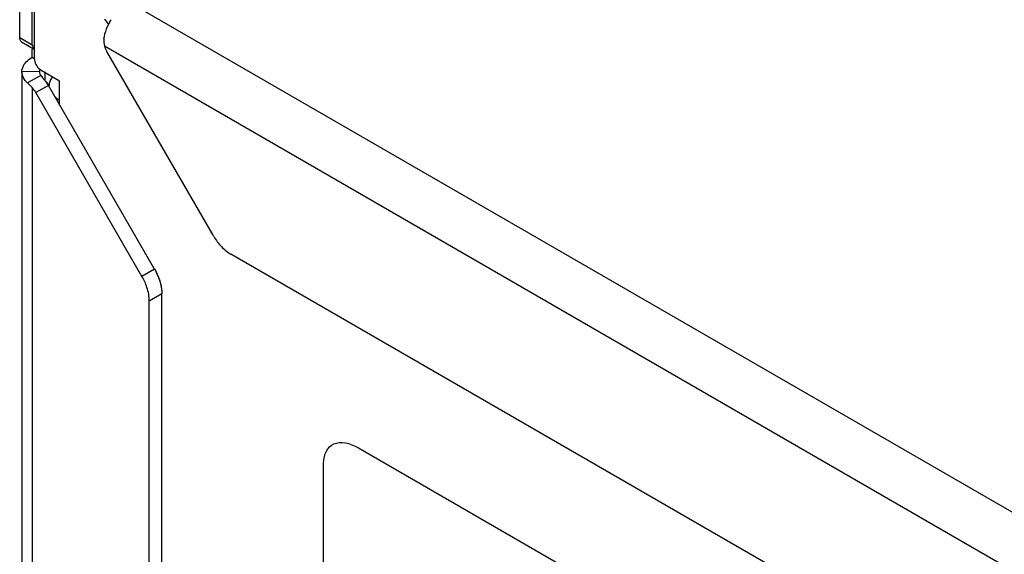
# Model space of a CAD drawing. Header units: inches. Extents: x 0 to 34, y 0 to 22.
# Tile 46 of 127: x 2.476 to 3.296, y 8.928 to 9.373. Entities that reach past the tile are written whole.
import ezdxf

# ---------------------------------------------------------------- set-up
doc = ezdxf.new("R2010")
doc.units = ezdxf.units.IN
doc.header["$LTSCALE"] = 1.87
doc.header["$MEASUREMENT"] = 0
doc.layers.get('0').update_dxf_attribs({"linetype": 'CONTINUOUS'})
doc.layers.add('COSMETIC', color=7, linetype='CONTINUOUS')

msp = doc.modelspace()

# ---------------------------------------------------------------- linework, layer by layer
at = {"color": 7, "linetype": 'CONTINUOUS'}
for p, q in [((2.47609, 9.3584), (2.47609, 9.40421)), ((2.48827, 9.39717), (2.48827, 9.34092)), ((2.55264, 9.39617), (5.48268, 7.7044)), ((2.47609, 9.3584), (2.48653, 9.35237)), ((2.47772, 9.3548), (2.48816, 9.34877)), ((2.54662, 9.35143), (5.44695, 7.67681)), ((2.48653, 9.34193), (2.48653, 9.34878)), ((2.48653, 9.34193), (2.48827, 9.34092)), ((2.63701, 9.19379), (2.54874, 9.34667)), ((2.47788, 9.32986), (2.47789, 9.33033)), ((2.47788, 9.32987), (2.47788, 7.75238)), ((2.47789, 9.33033), (2.49265, 9.3301)), ((2.49358, 9.32688), (2.48266, 9.32057)), ((2.49282, 9.33197), (2.49384, 9.33128)), ((2.49384, 9.33128), (2.50915, 9.32244)), ((2.50002, 9.31855), (2.48959, 9.31252)), ((2.50915, 9.30275), (2.50915, 9.32244)), ((2.48653, 9.31673), (2.48653, 7.74141)), ((2.57785, 9.15964), (2.48959, 9.31252)), ((2.50662, 9.30803), (2.50915, 9.30637)), ((5.3418, 7.62502), (2.65177, 9.17821)), ((2.58829, 9.16567), (2.57785, 9.15964)), ((2.5944, 9.14509), (2.58396, 9.13907)), ((2.58396, 7.80656), (2.58396, 9.13907))]:
    msp.add_line(p, q, dxfattribs=at)
at = {"color": 3, "linetype": 'CONTINUOUS'}
for p, q in [((2.48653, 9.35237), (2.48653, 9.39818)), ((2.49264, 9.32987), (2.49265, 9.3301)), ((2.49265, 9.3301), (2.49303, 9.33182)), ((2.49358, 9.32688), (2.49503, 9.32497)), ((2.49697, 9.32987), (2.49697, 9.32276)), ((2.58829, 9.16567), (2.50002, 9.31855)), ((2.5944, 7.81259), (2.5944, 9.14509))]:
    msp.add_line(p, q, dxfattribs=at)
at = {"color": 40, "linetype": 'CONTINUOUS'}
for p, q in [((2.75802, 9.01693), (3.11741, 8.80942)), ((2.72902, 8.77463), (2.72902, 9.00421))]:
    msp.add_line(p, q, dxfattribs=at)
at = {"color": 3, "linetype": 'CONTINUOUS'}
for centre, radius, start, end in [((2.49762, 9.32987), 0.00498, 180.08212, 190.24263), ((2.52979, 9.35403), 0.04531, 219.88798, 221.05675), ((2.55144, 9.37287), 0.07401, 221.04884, 221.80852), ((2.60076, 9.41697), 0.14017, 221.80427, 222.22694), ((2.47937, 9.30683), 0.02374, 35.95315, 42.14779), ((2.47818, 9.30595), 0.02521, 31.99844, 35.98688), ((2.47792, 9.30579), 0.02552, 30.00059, 32.00773)]:
    msp.add_arc(centre, radius, start, end, dxfattribs=at)
at = {"color": 7, "linetype": 'CONTINUOUS'}
for centre, radius, start, end in [((2.44917, 9.28295), 0.05037, 42.12451, 48.33135), ((2.51043, 9.31841), 0.00994, 170.01331, 180.00362), ((2.51964, 9.32536), 0.02167, 229.34403, 233.07932)]:
    msp.add_arc(centre, radius, start, end, dxfattribs=at)
for points in [[(2.54614, 9.35722), (2.54707, 9.36285), (2.54927, 9.36833), (2.5522, 9.37323)], [(2.55003, 9.36915), (2.54923, 9.37076), (2.5481, 9.37226), (2.5467, 9.37337)], [(2.47772, 9.3548), (2.47658, 9.35546), (2.47609, 9.35708), (2.47609, 9.3584)], [(2.54614, 9.35722), (2.54582, 9.35531), (2.54603, 9.35327), (2.54662, 9.35143)], [(2.54662, 9.35143), (2.54715, 9.34977), (2.54788, 9.34817), (2.54874, 9.34667)], [(2.48827, 9.34092), (2.48827, 9.33757), (2.4902, 9.33405), (2.49282, 9.33197)], [(2.50337, 9.32576), (2.50205, 9.32415), (2.50101, 9.32219), (2.50065, 9.32014)], [(2.48959, 9.31252), (2.48872, 9.31402), (2.48769, 9.31545), (2.48653, 9.31673)], [(2.63701, 9.19379), (2.6387, 9.19087), (2.64068, 9.18809), (2.64294, 9.18557)], [(2.64294, 9.18557), (2.6455, 9.18271), (2.64845, 9.18012), (2.65177, 9.17821)], [(2.58201, 9.15039), (2.58095, 9.1536), (2.57954, 9.15672), (2.57785, 9.15964)], [(2.58396, 9.13907), (2.58396, 9.1429), (2.5832, 9.14675), (2.58201, 9.15039)]]:
    msp.add_open_spline(points, degree=3, dxfattribs=at)
at = {"color": 3, "linetype": 'CONTINUOUS'}
for points in [[(2.48653, 9.35237), (2.48653, 9.35105), (2.48702, 9.34943), (2.48816, 9.34877)], [(2.49358, 9.32688), (2.49317, 9.32752), (2.49286, 9.32824), (2.49272, 9.32899)]]:
    msp.add_open_spline(points, degree=3, dxfattribs=at)
at = {"color": 7, "linetype": 'CONTINUOUS'}
for points, knots in [([(2.47789, 9.33033), (2.47794, 9.33142), (2.47903, 9.33635), (2.48319, 9.34), (2.48653, 9.34193)], [0, 0, 0, 0, 0.220245, 1, 1, 1, 1]), ([(2.48266, 9.32057), (2.48191, 9.32123), (2.47944, 9.32374), (2.47788, 9.32732), (2.47788, 9.32986)], [0, 0, 0, 0, 0.280007, 1, 1, 1, 1])]:
    msp.add_open_spline(points, degree=3, knots=knots, dxfattribs=at)
at = {"color": 3, "linetype": 'CONTINUOUS'}
msp.add_open_spline([(2.58829, 9.16567), (2.58925, 9.16401), (2.59248, 9.15759), (2.5944, 9.15037), (2.5944, 9.14509)], degree=3, knots=[0, 0, 0, 0, 0.267148, 1, 1, 1, 1], dxfattribs=at)
at = {"color": 40, "linetype": 'CONTINUOUS'}
msp.add_open_spline([(2.72902, 9.00421), (2.72902, 9.01188), (2.73612, 9.0242), (2.75075, 9.02113), (2.75802, 9.01693)], degree=3, knots=[0, 0, 0, 0, 0.477447, 1, 1, 1, 1], dxfattribs=at)
at = {"layer": 'COSMETIC', "color": 7, "linetype": 'CONTINUOUS'}
for p, q in [((2.49697, 9.32276), (2.4975, 9.32215)), ((2.4975, 9.32215), (2.49805, 9.32148)), ((2.49805, 9.32148), (2.49858, 9.32077)), ((2.49858, 9.32077), (2.50002, 9.31855)), ((2.58829, 9.16567), (2.50002, 9.31855)), ((2.5944, 7.81259), (2.5944, 9.14509))]:
    msp.add_line(p, q, dxfattribs=at)
for points, knots in [([(2.58829, 9.16567), (2.58844, 9.1654), (2.58867, 9.165), (2.58897, 9.16446), (2.58915, 9.16412), (2.58929, 9.16384), (2.58938, 9.16367), (2.58945, 9.16354), (2.58953, 9.16339), (2.58962, 9.1632), (2.58973, 9.16298), (2.58984, 9.16276), (2.58994, 9.16257), (2.59001, 9.16242), (2.59007, 9.16231), (2.59011, 9.1622), (2.59018, 9.16206), (2.59026, 9.16189), (2.59036, 9.16168), (2.59046, 9.16147), (2.59054, 9.1613), (2.5906, 9.16116), (2.59067, 9.161), (2.59075, 9.16082), (2.59085, 9.16059), (2.59095, 9.16036), (2.59103, 9.16017), (2.5911, 9.16002), (2.59116, 9.15987), (2.59126, 9.15962), (2.59141, 9.15925), (2.59153, 9.15896), (2.59159, 9.15881)], [0, 0, 0, 0, 0.125, 0.1875, 0.25, 0.28125, 0.3125, 0.328125, 0.34375, 0.375, 0.40625, 0.4375, 0.46875, 0.484375, 0.5, 0.515625, 0.53125, 0.5625, 0.59375, 0.625, 0.65625, 0.671875, 0.6875, 0.71875, 0.75, 0.78125, 0.8125, 0.828125, 0.84375, 0.875, 0.9375, 1, 1, 1, 1]), ([(2.59159, 9.15881), (2.59164, 9.15867), (2.59175, 9.15839), (2.59188, 9.15803), (2.59197, 9.15779), (2.59202, 9.15764), (2.59208, 9.15749), (2.59214, 9.1573), (2.59222, 9.15707), (2.5923, 9.15684), (2.59237, 9.15665), (2.59242, 9.15649), (2.59247, 9.15635), (2.59252, 9.15618), (2.59259, 9.15596), (2.59265, 9.15575), (2.59271, 9.15558), (2.59275, 9.15543), (2.59279, 9.15533), (2.59282, 9.15522), (2.59286, 9.15506), (2.59292, 9.15487), (2.59298, 9.15464), (2.59305, 9.15442), (2.5931, 9.15423), (2.59314, 9.15408), (2.59318, 9.15394), (2.59322, 9.15376), (2.59327, 9.15355), (2.59333, 9.15334), (2.59337, 9.15317), (2.59341, 9.15303), (2.59344, 9.15288), (2.5935, 9.15261), (2.59358, 9.15224), (2.59365, 9.15193), (2.59368, 9.15178)], [0, 0, 0, 0, 0.0625, 0.125, 0.15625, 0.171875, 0.1875, 0.21875, 0.25, 0.28125, 0.3125, 0.328125, 0.34375, 0.375, 0.40625, 0.4375, 0.46875, 0.484375, 0.5, 0.515625, 0.53125, 0.5625, 0.59375, 0.625, 0.65625, 0.671875, 0.6875, 0.71875, 0.75, 0.78125, 0.8125, 0.828125, 0.84375, 0.875, 0.9375, 1, 1, 1, 1]), ([(2.59368, 9.15178), (2.59371, 9.15164), (2.59376, 9.15137), (2.59383, 9.15102), (2.59387, 9.15078), (2.5939, 9.15064), (2.59392, 9.15049), (2.59395, 9.15031), (2.59399, 9.15009), (2.59402, 9.14987), (2.59405, 9.14968), (2.59408, 9.14953), (2.59409, 9.1494), (2.59411, 9.14923), (2.59414, 9.14903), (2.59417, 9.14883), (2.59419, 9.14866), (2.5942, 9.14852), (2.59422, 9.14843), (2.59423, 9.14832), (2.59424, 9.14817), (2.59426, 9.14799), (2.59427, 9.14778), (2.59429, 9.14756), (2.59431, 9.14738), (2.59432, 9.14724), (2.59433, 9.14711), (2.59434, 9.14695), (2.59435, 9.14675), (2.59436, 9.14656), (2.59437, 9.1464), (2.59438, 9.14627), (2.59438, 9.14613), (2.59439, 9.14588), (2.59439, 9.14552), (2.5944, 9.14524), (2.5944, 9.14509)], [0, 0, 0, 0, 0.0625, 0.125, 0.15625, 0.171875, 0.1875, 0.21875, 0.25, 0.28125, 0.3125, 0.328125, 0.34375, 0.375, 0.40625, 0.4375, 0.46875, 0.484375, 0.5, 0.515625, 0.53125, 0.5625, 0.59375, 0.625, 0.65625, 0.671875, 0.6875, 0.71875, 0.75, 0.78125, 0.8125, 0.828125, 0.84375, 0.875, 0.9375, 1, 1, 1, 1])]:
    msp.add_open_spline(points, degree=3, knots=knots, dxfattribs=at)

doc.saveas('drawing.dxf')
